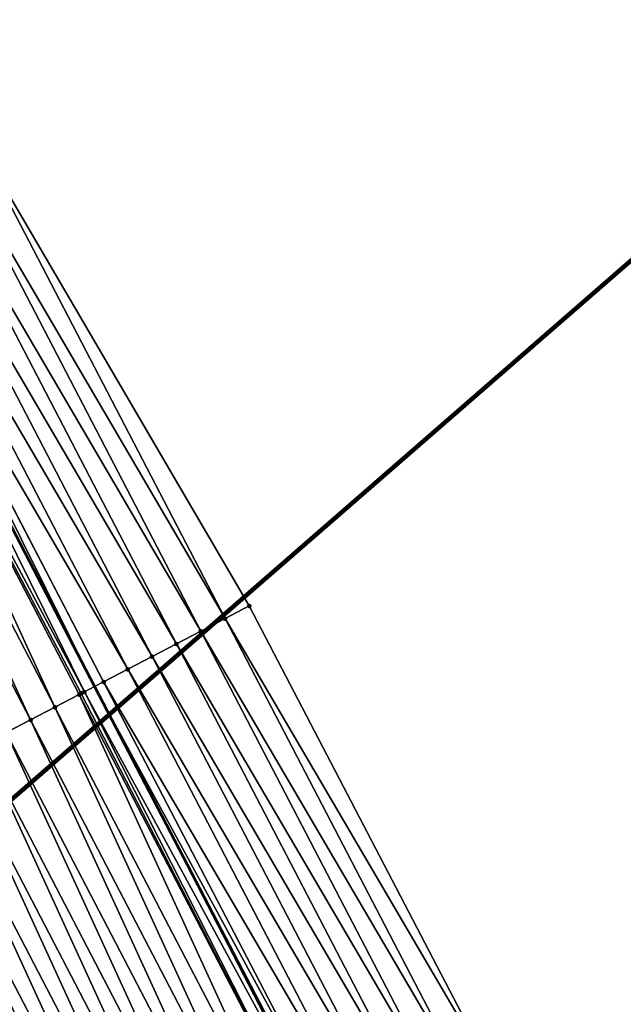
# Model space of a CAD drawing. Header units: feet. Extents: x 2007189 to 2022806, y 818621 to 837694.
# Tile 128 of 256: x 2012696 to 2012718, y 824358 to 824394. Entities that reach past the tile are written whole.
import ezdxf

# ---------------------------------------------------------------- set-up
doc = ezdxf.new("R2010")
doc.units = ezdxf.units.FT
doc.header["$MEASUREMENT"] = 0
for name, color, linetype, lineweight in [('EP_Travel Lane', 172, 'Continuous', 53), ('Notes', 102, 'Continuous', 100), ('Road Shots', 141, 'Continuous', 100), ('Road X-Section', 40, 'Continuous', 13)]:
    doc.layers.add(name, color=color, linetype=linetype, lineweight=lineweight)
doc.layers.add('I-77-MM17-21_SB-Surface-Border', color=7, linetype='Continuous')
doc.layers.add('I-77-MM17-21_SB-Surface-TIN', color=7, linetype='Continuous')

msp = doc.modelspace()

# ---------------------------------------------------------------- linework, layer by layer
at = {"layer": 'EP_Travel Lane'}
msp.add_polyline3d([(2012606.61747695, 824547.1517972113, 314.7397068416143), (2012615.866685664, 824529.4211575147, 314.4629712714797), (2012625.109606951, 824511.6724502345, 314.193186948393), (2012634.342155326, 824493.9325531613, 313.9521905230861), (2012643.574715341, 824476.1926337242, 313.7129574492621), (2012652.807116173, 824458.453020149, 313.4495758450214), (2012662.039244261, 824440.713930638, 313.1448006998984), (2012671.271608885, 824422.9743866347, 312.8759175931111), (2012680.504007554, 824405.2347772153, 312.612206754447), (2012689.736066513, 824387.4958205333, 312.2969410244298), (2012698.967896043, 824369.7573046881, 311.9468588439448), (2012708.200127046, 824352.0180174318, 311.6576972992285), (2012717.538851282, 824334.2753266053, 311.364273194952), (2012726.767946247, 824316.6666165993, 311.0635565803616), (2012736.004809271, 824298.929589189, 310.7780899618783), (2012745.251099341, 824281.1732239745, 310.4889365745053), (2012754.480351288, 824263.4322854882, 310.2040148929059), (2012763.709603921, 824245.6913456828, 309.9192018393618), (2012772.938720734, 824227.9506669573, 309.6136779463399), (2012782.16792889, 824210.2098126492, 309.3220865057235), (2012791.397164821, 824192.468904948, 309.0347270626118)], dxfattribs=at)
at = {"layer": 'I-77-MM17-21_SB-Surface-Border', "color": 3, "linetype": 'Continuous', "lineweight": -3}
msp.add_polyline3d([(2012611.373012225, 824549.6355291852, 314.5508540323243), (2012621.508552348, 824532.367936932, 314.230600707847), (2012630.754128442, 824514.6140996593, 313.9436217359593), (2012639.986904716, 824496.8737646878, 313.7372091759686), (2012649.219075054, 824479.1345939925, 313.4388399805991), (2012658.451445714, 824461.3950383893, 313.1708816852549), (2012667.683857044, 824443.6554046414, 312.9090892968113), (2012676.916158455, 824425.9159820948, 312.6306123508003), (2012686.148469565, 824408.1765409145, 312.3536156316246), (2012694.494032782, 824389.9748458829, 312.1235321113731), (2012704.612462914, 824372.6988668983, 311.7041808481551), (2012713.844571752, 824354.9598143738, 311.3964787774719), (2012723.046734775, 824337.1084229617, 311.1246033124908), (2012732.189751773, 824319.5133119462, 310.8488090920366), (2012741.476999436, 824301.8029768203, 310.5468098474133), (2012750.777388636, 824284.0635164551, 310.278184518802), (2012760.036832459, 824266.3385759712, 309.979173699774), (2012769.296395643, 824248.6134069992, 309.6983077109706), (2012778.555916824, 824230.8883184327, 309.4110542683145), (2012786.929332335, 824212.6997463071, 309.1603073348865), (2012796.188815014, 824194.9747314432, 308.8672071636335)], dxfattribs=at)
at = {"layer": 'I-77-MM17-21_SB-Surface-TIN', "color": 128, "linetype": 'Continuous', "lineweight": -3}
for points in [[(2012703.725675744, 824372.2366885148, 311.745138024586), (2012694.494032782, 824389.9748458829, 312.1235321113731), (2012693.607270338, 824389.512619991, 312.1682414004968)], [(2012703.725675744, 824372.2366885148, 311.745138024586), (2012704.612462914, 824372.6988668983, 311.7041808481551), (2012694.494032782, 824389.9748458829, 312.1235321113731)], [(2012702.838887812, 824371.7745115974, 311.7859793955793), (2012693.607270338, 824389.512619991, 312.1682414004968), (2012692.720519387, 824389.0503720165, 312.214694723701)], [(2012702.838887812, 824371.7745115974, 311.7859793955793), (2012703.725675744, 824372.2366885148, 311.745138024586), (2012693.607270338, 824389.512619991, 312.1682414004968)], [(2012701.952115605, 824371.3123044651, 311.8292070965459), (2012692.720519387, 824389.0503720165, 312.214694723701), (2012691.833726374, 824388.58820486, 312.254765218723)], [(2012701.952115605, 824371.3123044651, 311.8292070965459), (2012702.838887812, 824371.7745115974, 311.7859793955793), (2012692.720519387, 824389.0503720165, 312.214694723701)], [(2012701.065286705, 824370.8502062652, 311.8638315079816), (2012691.833726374, 824388.58820486, 312.254765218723), (2012690.946835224, 824388.1262262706, 312.2799430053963)], [(2012701.065286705, 824370.8502062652, 311.8638315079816), (2012701.952115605, 824371.3123044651, 311.8292070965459), (2012691.833726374, 824388.58820486, 312.254765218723)], [(2012700.178493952, 824370.3880386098, 311.9039413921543), (2012690.946835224, 824388.1262262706, 312.2799430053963), (2012690.067875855, 824387.6684658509, 312.2995180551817)], [(2012700.178493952, 824370.3880386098, 311.9039413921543), (2012701.065286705, 824370.8502062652, 311.8638315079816), (2012690.946835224, 824388.1262262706, 312.2799430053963)], [(2012690.059907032, 824387.6643188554, 312.299499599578), (2012689.736066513, 824387.4958205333, 312.2969410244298), (2012698.967896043, 824369.7573046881, 311.9468588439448)], [(2012699.291706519, 824369.9258607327, 311.9448585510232), (2012690.067875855, 824387.6684658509, 312.2995180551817), (2012690.059907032, 824387.6643188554, 312.299499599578)], [(2012699.291706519, 824369.9258607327, 311.9448585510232), (2012690.059907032, 824387.6643188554, 312.299499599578), (2012698.967896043, 824369.7573046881, 311.9468588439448)], [(2012699.291706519, 824369.9258607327, 311.9448585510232), (2012700.178493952, 824370.3880386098, 311.9039413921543), (2012690.067875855, 824387.6684658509, 312.2995180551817)], [(2012698.40466287, 824369.4641751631, 311.946894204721), (2012689.172803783, 824387.2027478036, 312.2924908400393), (2012689.163790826, 824387.1980591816, 312.2923616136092)], [(2012698.596067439, 824369.5637533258, 311.9491557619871), (2012689.736066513, 824387.4958205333, 312.2969410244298), (2012689.172803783, 824387.2027478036, 312.2924908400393)], [(2012698.40466287, 824369.4641751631, 311.946894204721), (2012698.481081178, 824369.5039264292, 311.9481285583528), (2012689.172803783, 824387.2027478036, 312.2924908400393)], [(2012698.481081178, 824369.5039264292, 311.9481285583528), (2012698.596067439, 824369.5637533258, 311.9491557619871), (2012689.172803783, 824387.2027478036, 312.2924908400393)], [(2012698.596067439, 824369.5637533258, 311.9491557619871), (2012698.967896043, 824369.7573046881, 311.9468588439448), (2012689.736066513, 824387.4958205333, 312.2969410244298)], [(2012697.51744519, 824369.0028239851, 311.9225202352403), (2012689.163790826, 824387.1980591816, 312.2923616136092), (2012688.285619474, 824386.7413325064, 312.2731808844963)], [(2012697.51744519, 824369.0028239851, 311.9225202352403), (2012698.40466287, 824369.4641751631, 311.946894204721), (2012689.163790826, 824387.1980591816, 312.2923616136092)], [(2012696.630224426, 824368.5414787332, 311.8976782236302), (2012688.285619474, 824386.7413325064, 312.2731808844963), (2012687.398365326, 824386.2800514, 312.2432727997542)], [(2012696.630224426, 824368.5414787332, 311.8976782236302), (2012697.51744519, 824369.0028239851, 311.9225202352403), (2012688.285619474, 824386.7413325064, 312.2731808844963)], [(2012695.743034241, 824368.0800747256, 311.8774766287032), (2012696.630224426, 824368.5414787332, 311.8976782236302), (2012687.398365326, 824386.2800514, 312.2432727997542)], [(2012713.844571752, 824354.9598143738, 311.3964787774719), (2012704.612462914, 824372.6988668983, 311.7041808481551), (2012703.725675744, 824372.2366885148, 311.745138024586)], [(2012712.957832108, 824354.4975446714, 311.4446484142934), (2012703.725675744, 824372.2366885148, 311.745138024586), (2012702.838887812, 824371.7745115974, 311.7859793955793)], [(2012712.957832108, 824354.4975446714, 311.4446484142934), (2012713.844571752, 824354.9598143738, 311.3964787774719), (2012703.725675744, 824372.2366885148, 311.745138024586)], [(2012712.071052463, 824354.0353518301, 311.486747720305), (2012702.838887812, 824371.7745115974, 311.7859793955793), (2012701.952115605, 824371.3123044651, 311.8292070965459)], [(2012712.071052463, 824354.0353518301, 311.486747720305), (2012712.957832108, 824354.4975446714, 311.4446484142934), (2012702.838887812, 824371.7745115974, 311.7859793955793)], [(2012711.184272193, 824353.5731601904, 311.5287521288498), (2012701.952115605, 824371.3123044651, 311.8292070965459), (2012701.065286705, 824370.8502062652, 311.8638315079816)], [(2012711.184272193, 824353.5731601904, 311.5287521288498), (2012712.071052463, 824354.0353518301, 311.486747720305), (2012701.952115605, 824371.3123044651, 311.8292070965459)], [(2012710.297440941, 824353.1110665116, 311.5630197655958), (2012701.065286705, 824370.8502062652, 311.8638315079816), (2012700.178493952, 824370.3880386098, 311.9039413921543)], [(2012710.297440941, 824353.1110665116, 311.5630197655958), (2012711.184272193, 824353.5731601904, 311.5287521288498), (2012701.065286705, 824370.8502062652, 311.8638315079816)], [(2012709.410636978, 824352.6489203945, 311.601428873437), (2012700.178493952, 824370.3880386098, 311.9039413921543), (2012699.291706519, 824369.9258607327, 311.9448585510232)], [(2012709.410636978, 824352.6489203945, 311.601428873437), (2012710.297440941, 824353.1110665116, 311.5630197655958), (2012700.178493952, 824370.3880386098, 311.9039413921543)], [(2012708.142196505, 824351.9878460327, 311.6590670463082), (2012698.967896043, 824369.7573046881, 311.9468588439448), (2012698.596067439, 824369.5637533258, 311.9491557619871)], [(2012708.523900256, 824352.1866450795, 311.6500417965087), (2012699.291706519, 824369.9258607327, 311.9448585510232), (2012698.967896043, 824369.7573046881, 311.9468588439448)], [(2012708.523900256, 824352.1866450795, 311.6500417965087), (2012698.967896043, 824369.7573046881, 311.9468588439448), (2012708.200127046, 824352.0180174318, 311.6576972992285)], [(2012708.142196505, 824351.9878460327, 311.6590670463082), (2012708.200127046, 824352.0180174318, 311.6576972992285), (2012698.967896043, 824369.7573046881, 311.9468588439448)], [(2012708.523900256, 824352.1866450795, 311.6500417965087), (2012709.410636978, 824352.6489203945, 311.601428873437), (2012699.291706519, 824369.9258607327, 311.9448585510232)], [(2012706.749631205, 824351.2636231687, 311.6265322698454), (2012698.40466287, 824369.4641751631, 311.946894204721), (2012697.51744519, 824369.0028239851, 311.9225202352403)], [(2012707.640678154, 824351.72692243, 311.6536913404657), (2012698.481081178, 824369.5039264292, 311.9481285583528), (2012698.40466287, 824369.4641751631, 311.946894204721)], [(2012706.749631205, 824351.2636231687, 311.6265322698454), (2012707.636866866, 824351.724939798, 311.6536345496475), (2012698.40466287, 824369.4641751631, 311.946894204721)], [(2012707.636866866, 824351.724939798, 311.6536345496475), (2012707.640678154, 824351.72692243, 311.6536913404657), (2012698.40466287, 824369.4641751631, 311.946894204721)], [(2012707.640678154, 824351.72692243, 311.6536913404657), (2012698.596067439, 824369.5637533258, 311.9491557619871), (2012698.481081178, 824369.5039264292, 311.9481285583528)], [(2012707.640678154, 824351.72692243, 311.6536913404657), (2012708.142196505, 824351.9878460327, 311.6590670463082), (2012698.596067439, 824369.5637533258, 311.9491557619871)], [(2012705.862426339, 824350.8022473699, 311.6041030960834), (2012697.51744519, 824369.0028239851, 311.9225202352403), (2012696.630224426, 824368.5414787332, 311.8976782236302)], [(2012705.862426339, 824350.8022473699, 311.6041030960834), (2012706.749631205, 824351.2636231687, 311.6265322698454), (2012697.51744519, 824369.0028239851, 311.9225202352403)], [(2012704.975228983, 824350.3408571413, 311.5828135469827), (2012696.630224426, 824368.5414787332, 311.8976782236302), (2012695.743034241, 824368.0800747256, 311.8774766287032)], [(2012704.975228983, 824350.3408571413, 311.5828135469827), (2012705.862426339, 824350.8022473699, 311.6041030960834), (2012696.630224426, 824368.5414787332, 311.8976782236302)], [(2012704.08805309, 824349.879425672, 311.5647811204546), (2012695.743034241, 824368.0800747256, 311.8774766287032), (2012694.855860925, 824367.6186383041, 311.8598350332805)], [(2012704.08805309, 824349.879425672, 311.5647811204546), (2012704.975228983, 824350.3408571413, 311.5828135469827), (2012695.743034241, 824368.0800747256, 311.8774766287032)], [(2012703.200904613, 824349.4179415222, 311.5509092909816), (2012694.855860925, 824367.6186383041, 311.8598350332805), (2012693.968696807, 824367.1571842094, 311.8435892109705)], [(2012703.200904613, 824349.4179415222, 311.5509092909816), (2012704.08805309, 824349.879425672, 311.5647811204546), (2012694.855860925, 824367.6186383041, 311.8598350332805)], [(2012702.313746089, 824348.9564766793, 311.5355126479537), (2012693.968696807, 824367.1571842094, 311.8435892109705), (2012693.081529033, 824366.6957371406, 311.8267885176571)], [(2012702.313746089, 824348.9564766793, 311.5355126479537), (2012703.200904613, 824349.4179415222, 311.5509092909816), (2012693.968696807, 824367.1571842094, 311.8435892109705)], [(2012701.426578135, 824348.4950299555, 311.5186849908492), (2012693.081529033, 824366.6957371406, 311.8267885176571), (2012692.194350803, 824366.2343101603, 311.8084012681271)], [(2012701.426578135, 824348.4950299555, 311.5186849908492), (2012702.313746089, 824348.9564766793, 311.5355126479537), (2012693.081529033, 824366.6957371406, 311.8267885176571)], [(2012700.539400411, 824348.0336020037, 311.5003747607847), (2012692.194350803, 824366.2343101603, 311.8084012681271), (2012691.307174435, 824365.7728796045, 311.7902963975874)], [(2012700.539400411, 824348.0336020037, 311.5003747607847), (2012701.426578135, 824348.4950299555, 311.5186849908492), (2012692.194350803, 824366.2343101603, 311.8084012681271)], [(2012699.652231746, 824347.5721566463, 311.4834391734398), (2012691.307174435, 824365.7728796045, 311.7902963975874), (2012690.419993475, 824365.3114578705, 311.7714947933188)], [(2012699.652231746, 824347.5721566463, 311.4834391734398), (2012700.539400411, 824348.0336020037, 311.5003747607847), (2012691.307174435, 824365.7728796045, 311.7902963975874)], [(2012698.765080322, 824347.11067816, 311.4691200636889), (2012690.419993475, 824365.3114578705, 311.7714947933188), (2012689.532829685, 824364.8500031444, 311.755298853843)], [(2012698.765080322, 824347.11067816, 311.4691200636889), (2012699.652231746, 824347.5721566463, 311.4834391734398), (2012690.419993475, 824365.3114578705, 311.7714947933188)], [(2012689.532829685, 824364.8500031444, 311.755298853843), (2012688.64563598, 824364.3886031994, 311.7347309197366), (2012697.877896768, 824346.6492587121, 311.4500927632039)], [(2012698.765080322, 824347.11067816, 311.4691200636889), (2012689.532829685, 824364.8500031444, 311.755298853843), (2012697.877896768, 824346.6492587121, 311.4500927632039)], [(2012696.990705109, 824346.1878602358, 311.4295000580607), (2012688.64563598, 824364.3886031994, 311.7347309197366), (2012687.758487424, 824363.9271219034, 311.7206789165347)], [(2012696.990705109, 824346.1878602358, 311.4295000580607), (2012697.877896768, 824346.6492587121, 311.4500927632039), (2012688.64563598, 824364.3886031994, 311.7347309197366)], [(2012696.103463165, 824345.7265556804, 311.4014441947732), (2012696.990705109, 824346.1878602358, 311.4295000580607), (2012687.758487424, 824363.9271219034, 311.7206789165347)]]:
    msp.add_3dface(points, dxfattribs=at)
at = {"layer": 'Notes', "flags": 128}
msp.add_lwpolyline([(2012653.464469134, 824328.6750738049), (2012729.254776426, 824394.6359880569), (2012792.896163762, 824447.5792709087)], dxfattribs=at)
at = {"layer": 'Road Shots', "lineweight": 100}
for p in [(2012704.612462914, 824372.6988668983, 311.7041808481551), (2012703.725675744, 824372.2366885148, 311.745138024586), (2012702.838887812, 824371.7745115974, 311.7859793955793), (2012701.952115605, 824371.3123044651, 311.8292070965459), (2012701.065286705, 824370.8502062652, 311.8638315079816), (2012700.178493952, 824370.3880386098, 311.9039413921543), (2012699.291706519, 824369.9258607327, 311.9448585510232), (2012698.40466287, 824369.4641751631, 311.946894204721), (2012698.481081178, 824369.5039264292, 311.9481285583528), (2012698.596067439, 824369.5637533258, 311.9491557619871), (2012697.51744519, 824369.0028239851, 311.9225202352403), (2012696.630224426, 824368.5414787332, 311.8976782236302)]:
    msp.add_point(p, dxfattribs=at)
at = {"layer": 'Road X-Section', "extrusion": (-0.4616127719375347, 0.8869667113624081, 0.01427241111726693), "elevation": -197894.5648293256, "flags": 128}
msp.add_lwpolyline([(-2165963.574181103, 3136.456234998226), (-2165962.574181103, 3136.497196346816), (-2165961.574181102, 3136.538041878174), (-2165960.574181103, 3136.581273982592), (-2165959.574181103, 3136.615901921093), (-2165958.574181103, 3136.656015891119), (-2165957.574181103, 3136.696937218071), (-2165956.789939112, 3136.701234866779), (-2165956.660320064, 3136.700207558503), (-2165956.574181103, 3136.698973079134), (-2165955.574181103, 3136.674596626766), (-2165954.574181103, 3136.649752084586), (-2165953.574181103, 3136.629548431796), (-2165952.574181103, 3136.611905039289), (-2165951.574181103, 3136.595657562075), (-2165950.574181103, 3136.578855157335), (-2165949.574181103, 3136.560466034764), (-2165948.574181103, 3136.542359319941), (-2165947.574181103, 3136.523555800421), (-2165946.574181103, 3136.507358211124), (-2165945.574181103, 3136.486788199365), (-2165944.574181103, 3136.472734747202), (-2165943.574181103, 3136.450342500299), (-2165942.574181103, 3136.425000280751), (-2165941.574181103, 3136.407530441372), (-2165940.574181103, 3136.39333915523), (-2165939.574181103, 3136.376038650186), (-2165938.574181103, 3136.365302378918), (-2165937.574181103, 3136.352487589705), (-2165936.574181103, 3136.348962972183), (-2165935.574181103, 3136.341571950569), (-2165934.574181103, 3136.329453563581), (-2165933.574181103, 3136.315840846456), (-2165932.574181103, 3136.304438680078), (-2165931.574181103, 3136.278438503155), (-2165930.574181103, 3136.254632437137), (-2165929.574181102, 3136.230471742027), (-2165928.574181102, 3136.214330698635), (-2165927.574181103, 3136.19807517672), (-2165926.574181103, 3136.181620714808), (-2165925.574181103, 3136.164512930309), (-2165924.574181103, 3136.149085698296), (-2165923.574181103, 3136.130296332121), (-2165922.574181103, 3136.110522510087), (-2165921.832320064, 3136.094236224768), (-2165921.574181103, 3136.086155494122), (-2165920.574181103, 3136.066972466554), (-2165919.574181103, 3136.02847204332), (-2165918.574181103, 3135.983234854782), (-2165917.574181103, 3135.943560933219), (-2165916.574181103, 3135.907501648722), (-2165915.574181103, 3135.871717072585), (-2165915.21051054, 3135.856525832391)], dxfattribs=at)

doc.saveas('drawing.dxf')
